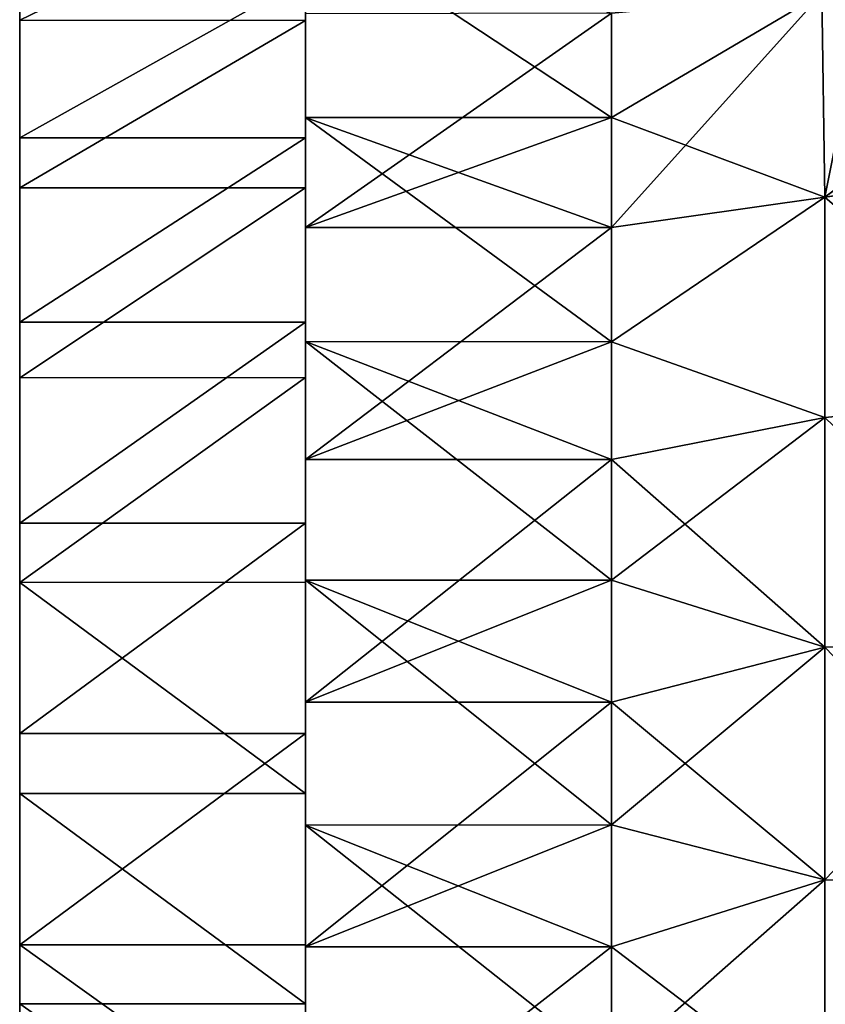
# Model space of a CAD drawing. Header units: millimetres. Extents: x -139 to 139, y -32 to 1264.
# Tile 30 of 256: x -139 to -131, y -2 to 7. Entities that reach past the tile are written whole.
import ezdxf

# ---------------------------------------------------------------- set-up
doc = ezdxf.new("R2010")
doc.units = ezdxf.units.MM
doc.header["$LTSCALE"] = 26.699852
for name, color, linetype in [('152', 7, 'CONTINUOUS'), ('153', 7, 'CONTINUOUS'), ('154', 7, 'CONTINUOUS'), ('155', 7, 'CONTINUOUS'), ('156', 7, 'CONTINUOUS'), ('209', 7, 'CONTINUOUS'), ('212', 7, 'CONTINUOUS'), ('216', 7, 'CONTINUOUS'), ('217', 7, 'CONTINUOUS'), ('218', 7, 'CONTINUOUS')]:
    doc.layers.add(name, color=color, linetype=linetype)

msp = doc.modelspace()

# ---------------------------------------------------------------- linework, layer by layer
at = {"layer": '152', "color": 7, "linetype": 'CONTINUOUS', "true_color": 0xa2afbf}
for points in [[(-131.3578, 5.5528, 13.0174), (-131.3872, 7.5477, 11.9563), (-133.45, 5.2556, 11.9028), (-131.3578, 5.5528, 13.0174)], [(-133.45, 5.2556, 11.9028), (-131.3872, 7.5477, 11.9563), (-133.45, 6.3314, 11.3671), (-133.45, 5.2556, 11.9028)], [(-133.45, 6.3314, 11.3671), (-131.3872, 7.5477, 11.9563), (-133.45, 7.3532, 10.7344), (-133.45, 6.3314, 11.3671)], [(-131.3872, 7.5477, 11.9563), (-131.3578, 5.5528, 13.0174), (-131.0374, 7.1566, 12.3681), (-131.3872, 7.5477, 11.9563)], [(-131.0374, 7.1566, 12.3681), (-131.3578, 5.5528, 13.0174), (-130.1481, 6.4467, 13.1256), (-131.0374, 7.1566, 12.3681)], [(-131.3578, 5.5528, 13.0174), (-129.0982, 5.8961, 13.7213), (-130.1481, 6.4467, 13.1256), (-131.3578, 5.5528, 13.0174)], [(-129.0922, 3.6059, 14.4942), (-129.0982, 5.8961, 13.7213), (-131.3578, 5.5528, 13.0174), (-129.0922, 3.6059, 14.4942)], [(-131.3578, 3.3904, 13.7402), (-131.3578, 5.5528, 13.0174), (-133.45, 4.1349, 12.3369), (-131.3578, 3.3904, 13.7402)], [(-133.45, 4.1349, 12.3369), (-131.3578, 5.5528, 13.0174), (-133.45, 5.2556, 11.9028), (-133.45, 4.1349, 12.3369)], [(-131.3578, 3.3904, 13.7402), (-129.0922, 3.6059, 14.4942), (-131.3578, 5.5528, 13.0174), (-131.3578, 3.3904, 13.7402)], [(-133.45, 2.979, 12.6658), (-131.3578, 3.3904, 13.7402), (-133.45, 4.1349, 12.3369), (-133.45, 2.979, 12.6658)], [(-129.0922, 1.2129, 14.8867), (-129.0922, 3.6059, 14.4942), (-131.3578, 3.3904, 13.7402), (-129.0922, 1.2129, 14.8867)], [(-131.3578, 1.1401, 14.1063), (-131.3578, 3.3904, 13.7402), (-133.45, 1.7976, 12.8867), (-131.3578, 1.1401, 14.1063)], [(-133.45, 1.7976, 12.8867), (-131.3578, 3.3904, 13.7402), (-133.45, 2.979, 12.6658), (-133.45, 1.7976, 12.8867)], [(-131.3578, 1.1401, 14.1063), (-129.0922, 1.2129, 14.8867), (-131.3578, 3.3904, 13.7402), (-131.3578, 1.1401, 14.1063)], [(-133.45, 0.6009, 12.9976), (-131.3578, 1.1401, 14.1063), (-133.45, 1.7976, 12.8867), (-133.45, 0.6009, 12.9976)], [(-129.0922, -1.2122, 14.8868), (-129.0922, 1.2129, 14.8867), (-131.3578, -1.1399, 14.1063), (-129.0922, -1.2122, 14.8868)], [(-131.3578, -1.1399, 14.1063), (-129.0922, 1.2129, 14.8867), (-131.3578, 1.1401, 14.1063), (-131.3578, -1.1399, 14.1063)], [(-131.3578, -1.1399, 14.1063), (-131.3578, 1.1401, 14.1063), (-133.45, -0.6009, 12.9976), (-131.3578, -1.1399, 14.1063)], [(-133.45, -0.6009, 12.9976), (-131.3578, 1.1401, 14.1063), (-133.45, 0.6009, 12.9976), (-133.45, -0.6009, 12.9976)], [(-133.45, -1.7976, 12.8867), (-131.3578, -1.1399, 14.1063), (-133.45, -0.6009, 12.9976), (-133.45, -1.7976, 12.8867)], [(-131.3578, -3.3903, 13.7402), (-131.3578, -1.1399, 14.1063), (-133.45, -2.979, 12.6658), (-131.3578, -3.3903, 13.7402)], [(-133.45, -2.979, 12.6658), (-131.3578, -1.1399, 14.1063), (-133.45, -1.7976, 12.8867), (-133.45, -2.979, 12.6658)], [(-131.3578, -3.3903, 13.7402), (-129.0922, -1.2122, 14.8868), (-131.3578, -1.1399, 14.1063), (-131.3578, -3.3903, 13.7402)], [(-129.0922, -3.6052, 14.4944), (-129.0922, -1.2122, 14.8868), (-131.3578, -3.3903, 13.7402), (-129.0922, -3.6052, 14.4944)]]:
    msp.add_3dface(points, dxfattribs=at)
at = {"layer": '153', "color": 7, "linetype": 'CONTINUOUS', "true_color": 0xa2afbf}
for points in [[(-133.45, 6.3314, 11.3671), (-133.45, 7.3532, 10.7344), (-136.45, 5.2538, 11.9029), (-133.45, 6.3314, 11.3671)], [(-136.45, 5.2538, 11.9029), (-133.45, 7.3532, 10.7344), (-136.45, 7.3497, 10.7367), (-136.45, 5.2538, 11.9029)], [(-133.45, 5.2556, 11.9028), (-133.45, 6.3314, 11.3671), (-136.45, 5.2538, 11.9029), (-133.45, 5.2556, 11.9028)], [(-133.45, 4.1349, 12.3369), (-133.45, 5.2556, 11.9028), (-136.45, 2.9792, 12.665), (-133.45, 4.1349, 12.3369)], [(-136.45, 2.9792, 12.665), (-133.45, 5.2556, 11.9028), (-136.45, 5.2538, 11.9029), (-136.45, 2.9792, 12.665)], [(-133.45, 2.979, 12.6658), (-133.45, 4.1349, 12.3369), (-136.45, 2.9792, 12.665), (-133.45, 2.979, 12.6658)], [(-136.45, 0.603, 12.9969), (-133.45, 2.979, 12.6658), (-136.45, 2.9792, 12.665), (-136.45, 0.603, 12.9969)], [(-133.45, 1.7976, 12.8867), (-133.45, 2.979, 12.6658), (-136.45, 0.603, 12.9969), (-133.45, 1.7976, 12.8867)], [(-133.45, 0.6009, 12.9976), (-133.45, 1.7976, 12.8867), (-136.45, 0.603, 12.9969), (-133.45, 0.6009, 12.9976)], [(-136.45, -1.7957, 12.8868), (-133.45, 0.6009, 12.9976), (-136.45, 0.603, 12.9969), (-136.45, -1.7957, 12.8868)], [(-133.45, -0.6009, 12.9976), (-133.45, 0.6009, 12.9976), (-136.45, -1.7957, 12.8868), (-133.45, -0.6009, 12.9976)], [(-133.45, -1.7976, 12.8867), (-133.45, -0.6009, 12.9976), (-136.45, -1.7957, 12.8868), (-133.45, -1.7976, 12.8867)], [(-136.45, -4.1361, 12.3365), (-133.45, -1.7976, 12.8867), (-136.45, -1.7957, 12.8868), (-136.45, -4.1361, 12.3365)], [(-133.45, -2.979, 12.6658), (-133.45, -1.7976, 12.8867), (-136.45, -4.1361, 12.3365), (-133.45, -2.979, 12.6658)]]:
    msp.add_3dface(points, dxfattribs=at)
at = {"layer": '154', "color": 7, "linetype": 'CONTINUOUS', "true_color": 0xa2afbf}
for points in [[(-136.45, 12.8868, -1.7957), (-136.45, -0.603, -12.9969), (-136.45, 12.9969, 0.603), (-136.45, 12.8868, -1.7957)], [(-136.45, 12.9969, 0.603), (-136.45, -0.603, -12.9969), (-136.45, 5.4748, -6.7611), (-136.45, 12.9969, 0.603)], [(-136.45, 7.7517, -3.9491), (-136.45, 12.9969, 0.603), (-136.45, 6.7611, -5.4748), (-136.45, 7.7517, -3.9491)], [(-136.45, 6.7611, -5.4748), (-136.45, 12.9969, 0.603), (-136.45, 5.4748, -6.7611), (-136.45, 6.7611, -5.4748)], [(-136.45, 1.7957, -12.8868), (-136.45, -0.603, -12.9969), (-136.45, 12.8868, -1.7957), (-136.45, 1.7957, -12.8868)], [(-136.45, 12.3365, -4.1361), (-136.45, 1.7957, -12.8868), (-136.45, 12.8868, -1.7957), (-136.45, 12.3365, -4.1361)], [(-136.45, 4.1361, -12.3365), (-136.45, 1.7957, -12.8868), (-136.45, 12.3365, -4.1361), (-136.45, 4.1361, -12.3365)], [(-136.45, 11.3656, -6.3333), (-136.45, 4.1361, -12.3365), (-136.45, 12.3365, -4.1361), (-136.45, 11.3656, -6.3333)], [(-136.45, 6.3333, -11.3656), (-136.45, 4.1361, -12.3365), (-136.45, 11.3656, -6.3333), (-136.45, 6.3333, -11.3656)], [(-136.45, 10.0089, -8.3127), (-136.45, 6.3333, -11.3656), (-136.45, 11.3656, -6.3333), (-136.45, 10.0089, -8.3127)], [(-136.45, 9.2005, 9.2005), (-136.45, 10.7367, 7.3497), (-136.45, 6.1518, 6.1518), (-136.45, 9.2005, 9.2005)], [(-136.45, 6.1518, 6.1518), (-136.45, 10.7367, 7.3497), (-136.45, 7.2961, 4.7388), (-136.45, 6.1518, 6.1518)], [(-136.45, 8.3127, -10.0089), (-136.45, 6.3333, -11.3656), (-136.45, 10.0089, -8.3127), (-136.45, 8.3127, -10.0089)], [(-136.45, 7.3497, 10.7367), (-136.45, 9.2005, 9.2005), (-136.45, 4.7388, 7.2961), (-136.45, 7.3497, 10.7367)], [(-136.45, 9.2005, 9.2005), (-136.45, 6.1518, 6.1518), (-136.45, 4.7388, 7.2961), (-136.45, 9.2005, 9.2005)], [(-136.45, 5.2538, 11.9029), (-136.45, 7.3497, 10.7367), (-136.45, 3.1186, 8.1218), (-136.45, 5.2538, 11.9029)], [(-136.45, 3.1186, 8.1218), (-136.45, 7.3497, 10.7367), (-136.45, 4.7388, 7.2961), (-136.45, 3.1186, 8.1218)], [(-136.45, -0.603, -12.9969), (-136.45, -2.9792, -12.665), (-136.45, 5.4748, -6.7611), (-136.45, -0.603, -12.9969)], [(-136.45, 5.4748, -6.7611), (-136.45, -2.9792, -12.665), (-136.45, 3.9491, -7.7517), (-136.45, 5.4748, -6.7611)], [(-136.45, 2.9792, 12.665), (-136.45, 5.2538, 11.9029), (-136.45, -0.4543, 8.6879), (-136.45, 2.9792, 12.665)], [(-136.45, -0.4543, 8.6879), (-136.45, 5.2538, 11.9029), (-136.45, 1.362, 8.5926), (-136.45, -0.4543, 8.6879)], [(-136.45, 1.362, 8.5926), (-136.45, 5.2538, 11.9029), (-136.45, 3.1186, 8.1218), (-136.45, 1.362, 8.5926)], [(-136.45, 3.9491, -7.7517), (-136.45, -2.9792, -12.665), (-136.45, 2.2509, -8.4035), (-136.45, 3.9491, -7.7517)], [(-136.45, 0.603, 12.9969), (-136.45, 2.9792, 12.665), (-136.45, -5.4748, 6.7611), (-136.45, 0.603, 12.9969)], [(-136.45, -5.4748, 6.7611), (-136.45, 2.9792, 12.665), (-136.45, -3.9491, 7.7517), (-136.45, -5.4748, 6.7611)], [(-136.45, -3.9491, 7.7517), (-136.45, 2.9792, 12.665), (-136.45, -2.2509, 8.4035), (-136.45, -3.9491, 7.7517)], [(-136.45, -2.2509, 8.4035), (-136.45, 2.9792, 12.665), (-136.45, -0.4543, 8.6879), (-136.45, -2.2509, 8.4035)], [(-136.45, 2.2509, -8.4035), (-136.45, -2.9792, -12.665), (-136.45, 0.4543, -8.6879), (-136.45, 2.2509, -8.4035)], [(-136.45, -12.9969, -0.603), (-136.45, -12.8868, 1.7957), (-136.45, 0.603, 12.9969), (-136.45, -12.9969, -0.603)], [(-136.45, -12.9969, -0.603), (-136.45, 0.603, 12.9969), (-136.45, -5.4748, 6.7611), (-136.45, -12.9969, -0.603)], [(-136.45, -12.8868, 1.7957), (-136.45, -1.7957, 12.8868), (-136.45, 0.603, 12.9969), (-136.45, -12.8868, 1.7957)], [(-136.45, -2.9792, -12.665), (-136.45, -5.2538, -11.9029), (-136.45, 0.4543, -8.6879), (-136.45, -2.9792, -12.665)], [(-136.45, 0.4543, -8.6879), (-136.45, -5.2538, -11.9029), (-136.45, -1.362, -8.5926), (-136.45, 0.4543, -8.6879)], [(-136.45, -1.362, -8.5926), (-136.45, -5.2538, -11.9029), (-136.45, -3.1186, -8.1218), (-136.45, -1.362, -8.5926)], [(-136.45, -12.8868, 1.7957), (-136.45, -12.3365, 4.1361), (-136.45, -1.7957, 12.8868), (-136.45, -12.8868, 1.7957)], [(-136.45, -12.3365, 4.1361), (-136.45, -4.1361, 12.3365), (-136.45, -1.7957, 12.8868), (-136.45, -12.3365, 4.1361)]]:
    msp.add_3dface(points, dxfattribs=at)
at = {"layer": '155', "color": 7, "linetype": 'CONTINUOUS', "true_color": 0xa2afbf}
for points in [[(-133.45, 6.3314, -11.3671), (-133.45, 7.3532, -10.7344), (-131.3871, 7.5476, -11.9563), (-133.45, 6.3314, -11.3671)], [(-131.3578, 5.5527, -13.0175), (-133.45, 6.3314, -11.3671), (-131.3871, 7.5476, -11.9563), (-131.3578, 5.5527, -13.0175)], [(-131.3578, 5.5527, -13.0175), (-131.3871, 7.5476, -11.9563), (-131.0394, 7.1587, -12.3659), (-131.3578, 5.5527, -13.0175)], [(-130.1516, 6.4489, -13.1232), (-131.3578, 5.5527, -13.0175), (-131.0394, 7.1587, -12.3659), (-130.1516, 6.4489, -13.1232)], [(-129.0207, 5.8641, -13.7563), (-131.3578, 5.5527, -13.0175), (-130.1516, 6.4489, -13.1232), (-129.0207, 5.8641, -13.7563)], [(-133.45, 5.2556, -11.9028), (-133.45, 6.3314, -11.3671), (-131.3578, 5.5527, -13.0175), (-133.45, 5.2556, -11.9028)], [(-129.0922, 3.6052, -14.4944), (-131.3578, 5.5527, -13.0175), (-129.0207, 5.8641, -13.7563), (-129.0922, 3.6052, -14.4944)], [(-133.45, 4.1349, -12.3369), (-133.45, 5.2556, -11.9028), (-131.3578, 5.5527, -13.0175), (-133.45, 4.1349, -12.3369)], [(-131.3578, 3.3903, -13.7402), (-133.45, 4.1349, -12.3369), (-131.3578, 5.5527, -13.0175), (-131.3578, 3.3903, -13.7402)], [(-131.3578, 3.3903, -13.7402), (-131.3578, 5.5527, -13.0175), (-129.0922, 3.6052, -14.4944), (-131.3578, 3.3903, -13.7402)], [(-133.45, 2.979, -12.6658), (-133.45, 4.1349, -12.3369), (-131.3578, 3.3903, -13.7402), (-133.45, 2.979, -12.6658)], [(-129.0922, 1.2122, -14.8868), (-131.3578, 3.3903, -13.7402), (-129.0922, 3.6052, -14.4944), (-129.0922, 1.2122, -14.8868)], [(-131.3578, 1.1399, -14.1063), (-133.45, 2.979, -12.6658), (-131.3578, 3.3903, -13.7402), (-131.3578, 1.1399, -14.1063)], [(-131.3578, 1.1399, -14.1063), (-131.3578, 3.3903, -13.7402), (-129.0922, 1.2122, -14.8868), (-131.3578, 1.1399, -14.1063)], [(-133.45, 1.7976, -12.8867), (-133.45, 2.979, -12.6658), (-131.3578, 1.1399, -14.1063), (-133.45, 1.7976, -12.8867)], [(-133.45, 0.6009, -12.9976), (-133.45, 1.7976, -12.8867), (-131.3578, 1.1399, -14.1063), (-133.45, 0.6009, -12.9976)], [(-129.0922, -1.2129, -14.8867), (-131.3578, 1.1399, -14.1063), (-129.0922, 1.2122, -14.8868), (-129.0922, -1.2129, -14.8867)], [(-131.3578, -1.1401, -14.1063), (-133.45, 0.6009, -12.9976), (-131.3578, 1.1399, -14.1063), (-131.3578, -1.1401, -14.1063)], [(-131.3578, -1.1401, -14.1063), (-131.3578, 1.1399, -14.1063), (-129.0922, -1.2129, -14.8867), (-131.3578, -1.1401, -14.1063)], [(-133.45, -0.6009, -12.9976), (-133.45, 0.6009, -12.9976), (-131.3578, -1.1401, -14.1063), (-133.45, -0.6009, -12.9976)], [(-133.45, -1.7976, -12.8867), (-133.45, -0.6009, -12.9976), (-131.3578, -1.1401, -14.1063), (-133.45, -1.7976, -12.8867)], [(-131.3578, -3.3904, -13.7402), (-133.45, -1.7976, -12.8867), (-131.3578, -1.1401, -14.1063), (-131.3578, -3.3904, -13.7402)], [(-131.3578, -3.3904, -13.7402), (-131.3578, -1.1401, -14.1063), (-129.0922, -1.2129, -14.8867), (-131.3578, -3.3904, -13.7402)], [(-129.0922, -3.6059, -14.4942), (-131.3578, -3.3904, -13.7402), (-129.0922, -1.2129, -14.8867), (-129.0922, -3.6059, -14.4942)], [(-133.45, -2.979, -12.6658), (-133.45, -1.7976, -12.8867), (-131.3578, -3.3904, -13.7402), (-133.45, -2.979, -12.6658)]]:
    msp.add_3dface(points, dxfattribs=at)
at = {"layer": '156', "color": 7, "linetype": 'CONTINUOUS', "true_color": 0xa2afbf}
for points in [[(-136.45, 6.3333, -11.3656), (-136.45, 8.3127, -10.0089), (-133.45, 6.3314, -11.3671), (-136.45, 6.3333, -11.3656)], [(-136.45, 8.3127, -10.0089), (-133.45, 7.3532, -10.7344), (-133.45, 6.3314, -11.3671), (-136.45, 8.3127, -10.0089)], [(-136.45, 4.1361, -12.3365), (-136.45, 6.3333, -11.3656), (-133.45, 4.1349, -12.3369), (-136.45, 4.1361, -12.3365)], [(-136.45, 6.3333, -11.3656), (-133.45, 6.3314, -11.3671), (-133.45, 5.2556, -11.9028), (-136.45, 6.3333, -11.3656)], [(-136.45, 6.3333, -11.3656), (-133.45, 5.2556, -11.9028), (-133.45, 4.1349, -12.3369), (-136.45, 6.3333, -11.3656)], [(-136.45, 1.7957, -12.8868), (-136.45, 4.1361, -12.3365), (-133.45, 1.7976, -12.8867), (-136.45, 1.7957, -12.8868)], [(-136.45, 4.1361, -12.3365), (-133.45, 4.1349, -12.3369), (-133.45, 2.979, -12.6658), (-136.45, 4.1361, -12.3365)], [(-136.45, 4.1361, -12.3365), (-133.45, 2.979, -12.6658), (-133.45, 1.7976, -12.8867), (-136.45, 4.1361, -12.3365)], [(-136.45, 1.7957, -12.8868), (-133.45, 1.7976, -12.8867), (-133.45, 0.6009, -12.9976), (-136.45, 1.7957, -12.8868)], [(-136.45, -0.603, -12.9969), (-136.45, 1.7957, -12.8868), (-133.45, -0.6009, -12.9976), (-136.45, -0.603, -12.9969)], [(-136.45, 1.7957, -12.8868), (-133.45, 0.6009, -12.9976), (-133.45, -0.6009, -12.9976), (-136.45, 1.7957, -12.8868)], [(-136.45, -0.603, -12.9969), (-133.45, -0.6009, -12.9976), (-133.45, -1.7976, -12.8867), (-136.45, -0.603, -12.9969)], [(-136.45, -2.9792, -12.665), (-136.45, -0.603, -12.9969), (-133.45, -2.979, -12.6658), (-136.45, -2.9792, -12.665)], [(-136.45, -0.603, -12.9969), (-133.45, -1.7976, -12.8867), (-133.45, -2.979, -12.6658), (-136.45, -0.603, -12.9969)]]:
    msp.add_3dface(points, dxfattribs=at)
at = {"layer": '209', "color": 7, "linetype": 'CONTINUOUS', "true_color": 0xa2afbf}
msp.add_3dface([(-131.3872, 7.5477, 11.9563), (-131.0374, 7.1566, 12.3681), (-131.3503, 7.8625, 11.8056), (-131.3872, 7.5477, 11.9563)], dxfattribs=at)
at = {"layer": '212', "color": 7, "linetype": 'CONTINUOUS', "true_color": 0xa2afbf}
for points in [[(-130.5834, 7.0116, -12.6814), (-131.3871, 7.5476, -11.9563), (-131.3503, 7.8625, -11.8056), (-130.5834, 7.0116, -12.6814)], [(-131.0394, 7.1587, -12.3659), (-131.3871, 7.5476, -11.9563), (-130.5834, 7.0116, -12.6814), (-131.0394, 7.1587, -12.3659)]]:
    msp.add_3dface(points, dxfattribs=at)
at = {"layer": '216', "color": 7, "linetype": 'CONTINUOUS', "true_color": 0xa2afbf}
for points in [[(-139.25, 7.7026, 7.2815), (-139.25, 6.1334, 8.6453), (-136.45, 7.701, 7.2838), (-139.25, 7.7026, 7.2815)], [(-136.45, 7.701, 7.2838), (-139.25, 6.1334, 8.6453), (-136.45, 6.132, 8.6463), (-136.45, 7.701, 7.2838)], [(-139.25, 6.1334, 8.6453), (-139.25, 4.3258, 9.677), (-136.45, 6.132, 8.6463), (-139.25, 6.1334, 8.6453)], [(-136.45, 6.132, 8.6463), (-139.25, 4.3258, 9.677), (-136.45, 4.3274, 9.6764), (-136.45, 6.132, 8.6463)], [(-139.25, 4.3258, 9.677), (-139.25, 2.3545, 10.3346), (-136.45, 4.3274, 9.6764), (-139.25, 4.3258, 9.677)], [(-136.45, 4.3274, 9.6764), (-139.25, 2.3545, 10.3346), (-136.45, 2.3565, 10.3347), (-136.45, 4.3274, 9.6764)], [(-139.25, 2.3545, 10.3346), (-139.25, 0.295, 10.5951), (-136.45, 2.3565, 10.3347), (-139.25, 2.3545, 10.3346)], [(-136.45, 2.3565, 10.3347), (-139.25, 0.295, 10.5951), (-136.45, 0.295, 10.5959), (-136.45, 2.3565, 10.3347)], [(-139.25, 0.295, 10.5951), (-139.25, -1.7759, 10.4495), (-136.45, 0.295, 10.5959), (-139.25, 0.295, 10.5951)], [(-136.45, 0.295, 10.5959), (-139.25, -1.7759, 10.4495), (-136.45, -1.7778, 10.4498), (-136.45, 0.295, 10.5959)], [(-139.25, -1.7759, 10.4495), (-139.25, -3.7806, 9.9027), (-136.45, -3.7823, 9.9022), (-139.25, -1.7759, 10.4495)], [(-136.45, -1.7778, 10.4498), (-139.25, -1.7759, 10.4495), (-136.45, -3.7823, 9.9022), (-136.45, -1.7778, 10.4498)]]:
    msp.add_3dface(points, dxfattribs=at)
at = {"layer": '217', "color": 7, "linetype": 'CONTINUOUS', "true_color": 0xa2afbf}
for points in [[(-139.25, 7.2856, -7.6987), (-139.25, 8.6463, -6.1305), (-136.45, 8.6463, -6.132), (-139.25, 7.2856, -7.6987)], [(-136.45, 7.2838, -7.701), (-139.25, 7.2856, -7.6987), (-136.45, 8.6463, -6.132), (-136.45, 7.2838, -7.701)], [(-139.25, 5.6429, -8.9731), (-139.25, 7.2856, -7.6987), (-136.45, 7.2838, -7.701), (-139.25, 5.6429, -8.9731)], [(-136.45, 5.6415, -8.9741), (-139.25, 5.6429, -8.9731), (-136.45, 7.2838, -7.701), (-136.45, 5.6415, -8.9741)], [(-139.25, 3.7806, -9.9027), (-139.25, 5.6429, -8.9731), (-136.45, 5.6415, -8.9741), (-139.25, 3.7806, -9.9027)], [(-136.45, 3.7823, -9.9022), (-139.25, 3.7806, -9.9027), (-136.45, 5.6415, -8.9741), (-136.45, 3.7823, -9.9022)], [(-139.25, 1.7759, -10.4495), (-139.25, 3.7806, -9.9027), (-136.45, 3.7823, -9.9022), (-139.25, 1.7759, -10.4495)], [(-136.45, 1.7778, -10.4498), (-139.25, 1.7759, -10.4495), (-136.45, 3.7823, -9.9022), (-136.45, 1.7778, -10.4498)], [(-136.45, -0.295, -10.5959), (-139.25, 1.7759, -10.4495), (-136.45, 1.7778, -10.4498), (-136.45, -0.295, -10.5959)], [(-139.25, -0.295, -10.5951), (-139.25, 1.7759, -10.4495), (-136.45, -0.295, -10.5959), (-139.25, -0.295, -10.5951)], [(-139.25, -2.3545, -10.3346), (-139.25, -0.295, -10.5951), (-136.45, -2.3565, -10.3347), (-139.25, -2.3545, -10.3346)], [(-136.45, -2.3565, -10.3347), (-139.25, -0.295, -10.5951), (-136.45, -0.295, -10.5959), (-136.45, -2.3565, -10.3347)], [(-139.25, -4.3258, -9.677), (-139.25, -2.3545, -10.3346), (-136.45, -4.3274, -9.6764), (-139.25, -4.3258, -9.677)], [(-136.45, -4.3274, -9.6764), (-139.25, -2.3545, -10.3346), (-136.45, -2.3565, -10.3347), (-136.45, -4.3274, -9.6764)]]:
    msp.add_3dface(points, dxfattribs=at)
at = {"layer": '218', "color": 7, "linetype": 'CONTINUOUS', "true_color": 0xa2afbf}
for points in [[(-139.25, -10.5959, 0.295), (-139.25, -10.3337, 2.3606), (-139.25, 10.5959, -0.295), (-139.25, -10.5959, 0.295)], [(-139.25, -10.5959, 0.295), (-139.25, 10.5959, -0.295), (-139.25, 10.3337, -2.3606), (-139.25, -10.5959, 0.295)], [(-139.25, -10.3337, 2.3606), (-139.25, 10.449, 1.782), (-139.25, 10.5959, -0.295), (-139.25, -10.3337, 2.3606)], [(-139.25, -10.3337, 2.3606), (-139.25, -9.6753, 4.3281), (-139.25, 10.449, 1.782), (-139.25, -10.3337, 2.3606)], [(-139.25, -9.6753, 4.3281), (-139.25, 9.9012, 3.7831), (-139.25, 10.449, 1.782), (-139.25, -9.6753, 4.3281)], [(-139.25, -10.5959, 0.295), (-139.25, 10.3337, -2.3606), (-139.25, -10.449, -1.782), (-139.25, -10.5959, 0.295)], [(-139.25, 10.3337, -2.3606), (-139.25, 9.6753, -4.3281), (-139.25, -10.449, -1.782), (-139.25, 10.3337, -2.3606)], [(-139.25, -9.6753, 4.3281), (-139.25, -8.6463, 6.1305), (-139.25, 9.9012, 3.7831), (-139.25, -9.6753, 4.3281)], [(-139.25, -8.6463, 6.1305), (-139.25, 8.974, 5.64), (-139.25, 9.9012, 3.7831), (-139.25, -8.6463, 6.1305)], [(-139.25, 9.6753, -4.3281), (-139.25, 8.6463, -6.1305), (-139.25, -9.9012, -3.7831), (-139.25, 9.6753, -4.3281)], [(-139.25, 9.6753, -4.3281), (-139.25, -9.9012, -3.7831), (-139.25, -10.449, -1.782), (-139.25, 9.6753, -4.3281)], [(-139.25, -8.6463, 6.1305), (-139.25, -7.2856, 7.6987), (-139.25, 8.974, 5.64), (-139.25, -8.6463, 6.1305)], [(-139.25, -7.2856, 7.6987), (-139.25, 7.7026, 7.2815), (-139.25, 8.974, 5.64), (-139.25, -7.2856, 7.6987)], [(-139.25, 8.6463, -6.1305), (-139.25, 7.2856, -7.6987), (-139.25, -8.974, -5.64), (-139.25, 8.6463, -6.1305)], [(-139.25, 8.6463, -6.1305), (-139.25, -8.974, -5.64), (-139.25, -9.9012, -3.7831), (-139.25, 8.6463, -6.1305)], [(-139.25, -7.2856, 7.6987), (-139.25, -5.6429, 8.9731), (-139.25, 7.7026, 7.2815), (-139.25, -7.2856, 7.6987)], [(-139.25, -5.6429, 8.9731), (-139.25, 6.1334, 8.6453), (-139.25, 7.7026, 7.2815), (-139.25, -5.6429, 8.9731)], [(-139.25, 7.2856, -7.6987), (-139.25, 5.6429, -8.9731), (-139.25, -7.7026, -7.2815), (-139.25, 7.2856, -7.6987)], [(-139.25, 7.2856, -7.6987), (-139.25, -7.7026, -7.2815), (-139.25, -8.974, -5.64), (-139.25, 7.2856, -7.6987)], [(-139.25, -5.6429, 8.9731), (-139.25, -3.7806, 9.9027), (-139.25, 6.1334, 8.6453), (-139.25, -5.6429, 8.9731)], [(-139.25, -3.7806, 9.9027), (-139.25, 4.3258, 9.677), (-139.25, 6.1334, 8.6453), (-139.25, -3.7806, 9.9027)], [(-139.25, 5.6429, -8.9731), (-139.25, 3.7806, -9.9027), (-139.25, -6.1334, -8.6453), (-139.25, 5.6429, -8.9731)], [(-139.25, 5.6429, -8.9731), (-139.25, -6.1334, -8.6453), (-139.25, -7.7026, -7.2815), (-139.25, 5.6429, -8.9731)], [(-139.25, -3.7806, 9.9027), (-139.25, -1.7759, 10.4495), (-139.25, 4.3258, 9.677), (-139.25, -3.7806, 9.9027)], [(-139.25, -1.7759, 10.4495), (-139.25, 2.3545, 10.3346), (-139.25, 4.3258, 9.677), (-139.25, -1.7759, 10.4495)], [(-139.25, 3.7806, -9.9027), (-139.25, 1.7759, -10.4495), (-139.25, -4.3258, -9.677), (-139.25, 3.7806, -9.9027)], [(-139.25, 3.7806, -9.9027), (-139.25, -4.3258, -9.677), (-139.25, -6.1334, -8.6453), (-139.25, 3.7806, -9.9027)], [(-139.25, -1.7759, 10.4495), (-139.25, 0.295, 10.5951), (-139.25, 2.3545, 10.3346), (-139.25, -1.7759, 10.4495)], [(-139.25, 1.7759, -10.4495), (-139.25, -0.295, -10.5951), (-139.25, -2.3545, -10.3346), (-139.25, 1.7759, -10.4495)], [(-139.25, 1.7759, -10.4495), (-139.25, -2.3545, -10.3346), (-139.25, -4.3258, -9.677), (-139.25, 1.7759, -10.4495)]]:
    msp.add_3dface(points, dxfattribs=at)

doc.saveas('drawing.dxf')
